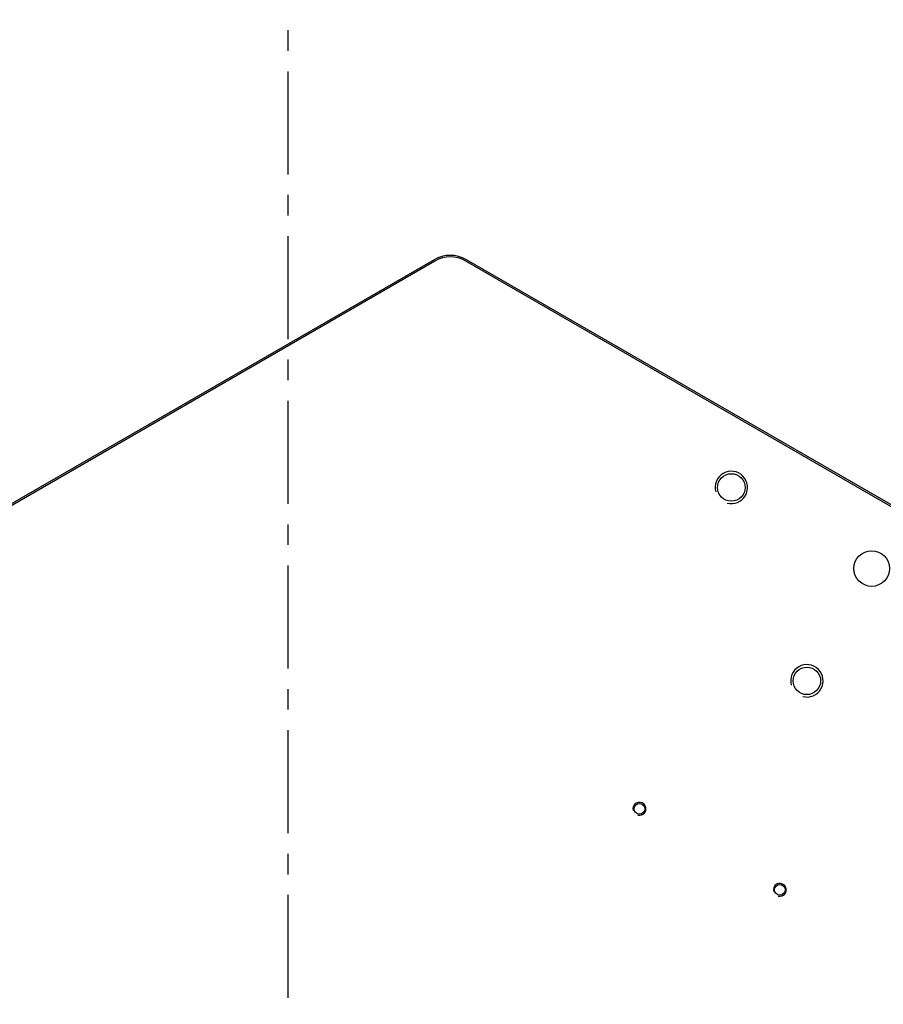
# Model space of a CAD drawing. Header units: millimetres. Extents: x 0 to 7560, y 0 to 5346.
# Tile 103 of 149: x 1610 to 1876, y 4564 to 4867. Entities that reach past the tile are written whole.
import ezdxf

# ---------------------------------------------------------------- set-up
doc = ezdxf.new("R2010")
doc.units = ezdxf.units.MM
doc.linetypes.add('CENTER', pattern=[50.8, 31.75, -6.35, 6.35, -6.35])
doc.layers.add('M2001303_PBL788', color=7, linetype='Continuous')
doc.layers.add('TOP_VIEW_VBL707', color=7, linetype='Continuous')

# ---------------------------------------------------------------- blocks, each defined once
blk = doc.blocks.new('M2001303_PBL788', base_point=(1978.38, 3969.91))
at = {"layer": 'M2001303_PBL788', "color": 7}
for p, q in [((2048.38, 4376.94), (1881.68, 4280.7)), ((2048.63, 4376.51), (1881.93, 4280.26)), ((2328.13, 4220.62), (2058.13, 4376.51)), ((2328.38, 4221.06), (2058.38, 4376.94))]:
    blk.add_line(p, q, dxfattribs=at)
for centre, radius in [((2140.08, 4306.68), 4.25), ((2183.38, 4281.68), 5.5), ((2163.38, 4247.04), 4.25), ((2111.73, 4207.58), 1.65), ((2155.03, 4182.58), 1.65)]:
    blk.add_circle(centre, radius, dxfattribs=at)
for radius in [10, 9.5]:
    blk.add_arc((2053.38, 4368.28), radius, 60, 120, dxfattribs=at)
at = {"layer": 'M2001303_PBL788', "color": 134}
for centre, radius in [((2140.08, 4306.68), 5), ((2163.38, 4247.04), 5), ((2111.73, 4207.58), 2), ((2155.03, 4182.58), 2)]:
    blk.add_arc(centre, radius, 255, 195, dxfattribs=at)
blk = doc.blocks.new('TOP_VIEW_VBL707', base_point=(2149.54, 3969.91))
at = {"layer": 'M2001303_PBL788'}
blk.add_blockref('M2001303_PBL788', (1978.38, 3969.91), dxfattribs=at)

msp = doc.modelspace()

# ---------------------------------------------------------------- linework, layer by layer
at = {"color": 1, "linetype": 'CENTER'}
msp.add_line((1692.687, 3905.313), (1692.687, 4867.415), dxfattribs=at)

# ---------------------------------------------------------------- block references
at = {"layer": 'TOP_VIEW_VBL707'}
msp.add_blockref('TOP_VIEW_VBL707', (1838.846, 4386.364), dxfattribs=at)

doc.saveas('drawing.dxf')
